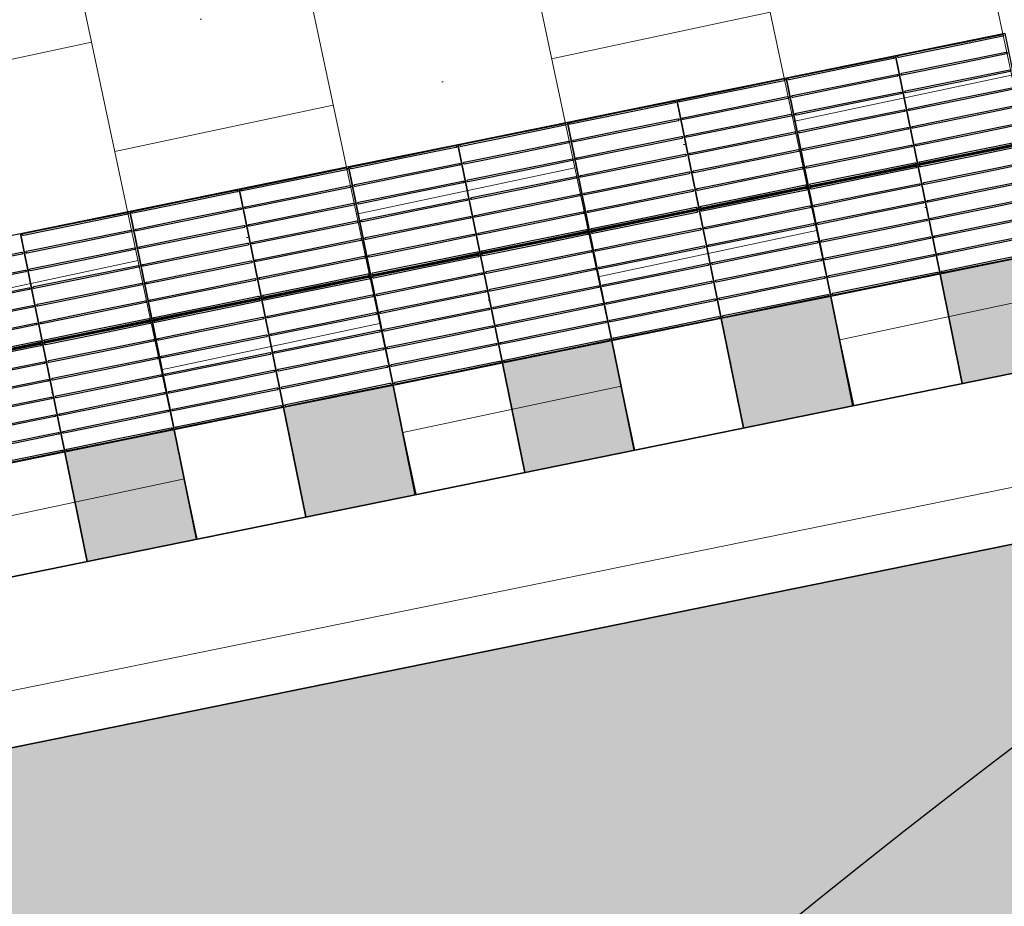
# Model space of a CAD drawing. Header units: metres. Extents: x 196651 to 397723, y 354703 to 710691.
# Tile 154 of 256: x 197853.29 to 197855.94, y 356145.35 to 356147.73. Entities that reach past the tile are written whole.
import ezdxf

# ---------------------------------------------------------------- set-up
doc = ezdxf.new("R2010")
doc.units = ezdxf.units.M
doc.header["$MEASUREMENT"] = 0
doc.linetypes.add('VH-RWSBAND_110X220', pattern=[24, 10, -2, 2, -2, 2, -2, 2, -2])
for name, color, linetype, lineweight in [('N-WE-VH-GOOT_TEGEL-G', 170, 'Continuous', 35), ('N-WE-VH-KANTOPSLUITING_BUSPERRONBAND-G', 6, 'VH-RWSBAND_110X220', 35), ('N-WE-VH-KANTVERHARDING-G', 1, 'Continuous', 5), ('N-WE-VH-VERHARDING_BETON-A-200', 253, 'Continuous', 5), ('N-WE-VH-VERHARDING_TEGEL-300X300X60-A', 252, 'Continuous', 18), ('N-WE-VH-VERKEERSTEGEL-GELEIDETEGEL-S', 5, 'Continuous', 25), ('N-WE-VH-VERKEERSTEGEL-TEGEL ZWART-WIT-S', 7, 'Continuous', 25)]:
    doc.layers.add(name, color=color, linetype=linetype, lineweight=lineweight)
doc.layers.add('X-XX-AL-HULPLIJNEN', color=4, linetype='Continuous', lineweight=25, plot=False)

# ---------------------------------------------------------------- blocks, each defined once
blk = doc.blocks.new('SVH-VERKEERSTEGEL_300X300_ZWART TEGEL_DYN')
h = blk.add_hatch(color=256)
h.dxf.hatch_style = 1
h.paths.add_polyline_path([(0, 0.3), (0, 0), (0.3, 0), (0.3, 0.3)])
at = {"flags": 128}
blk.add_lwpolyline([(0, 0.3), (0, 0), (0.3, 0), (0.3, 0.3)], close=True, dxfattribs=at)
blk = doc.blocks.new('SVH-VERKEERSTEGEL_300X300_WITTE TEGEL_DYN')
at = {"flags": 128}
blk.add_lwpolyline([(0, 0.3), (0, 0), (0.3, 0), (0.3, 0.3)], close=True, dxfattribs=at)
blk = doc.blocks.new('*U382')
for name, p in [('SVH-VERKEERSTEGEL_300X300_WITTE TEGEL_DYN', (19.2, 0)), ('SVH-VERKEERSTEGEL_300X300_ZWART TEGEL_DYN', (19.5, 0)), ('SVH-VERKEERSTEGEL_300X300_WITTE TEGEL_DYN', (19.8, 0)), ('SVH-VERKEERSTEGEL_300X300_ZWART TEGEL_DYN', (20.1, 0)), ('SVH-VERKEERSTEGEL_300X300_WITTE TEGEL_DYN', (20.4, 0)), ('SVH-VERKEERSTEGEL_300X300_ZWART TEGEL_DYN', (20.7, 0)), ('SVH-VERKEERSTEGEL_300X300_WITTE TEGEL_DYN', (21, 0)), ('SVH-VERKEERSTEGEL_300X300_ZWART TEGEL_DYN', (21.3, 0)), ('SVH-VERKEERSTEGEL_300X300_WITTE TEGEL_DYN', (21.6, 0)), ('SVH-VERKEERSTEGEL_300X300_ZWART TEGEL_DYN', (21.9, 0))]:
    blk.add_blockref(name, p)
blk = doc.blocks.new('*U383')
at = {"flags": 128}
for points in [[(19.2, 0.3), (19.2, 0.6), (19.5, 0.6), (19.5, 0.3)], [(19.5, 0.3), (19.5, 0.6), (19.8, 0.6), (19.8, 0.3)], [(19.8, 0.3), (19.8, 0.6), (20.1, 0.6), (20.1, 0.3)], [(20.1, 0.3), (20.1, 0.6), (20.4, 0.6), (20.4, 0.3)], [(20.4, 0.3), (20.4, 0.6), (20.7, 0.6), (20.7, 0.3)], [(20.7, 0.3), (20.7, 0.6), (21, 0.6), (21, 0.3)], [(21, 0.3), (21, 0.6), (21.3, 0.6), (21.3, 0.3)], [(21.3, 0.3), (21.3, 0.6), (21.6, 0.6), (21.6, 0.3)], [(21.6, 0.3), (21.6, 0.6), (21.9, 0.6), (21.9, 0.3)], [(21.9, 0.3), (21.9, 0.6), (22.2, 0.6), (22.2, 0.3)], [(19.2, 0), (19.2, 0.3), (19.5, 0.3), (19.5, 0)], [(19.5, 0), (19.5, 0.3), (19.8, 0.3), (19.8, 0)], [(19.8, 0), (19.8, 0.3), (20.1, 0.3), (20.1, 0)], [(20.1, 0), (20.1, 0.3), (20.4, 0.3), (20.4, 0)], [(20.4, 0), (20.4, 0.3), (20.7, 0.3), (20.7, 0)], [(20.7, 0), (20.7, 0.3), (21, 0.3), (21, 0)], [(21, 0), (21, 0.3), (21.3, 0.3), (21.3, 0)], [(21.3, 0), (21.3, 0.3), (21.6, 0.3), (21.6, 0)], [(21.6, 0), (21.6, 0.3), (21.9, 0.3), (21.9, 0)], [(21.9, 0), (21.9, 0.3), (22.2, 0.3), (22.2, 0)]]:
    blk.add_lwpolyline(points, close=True, dxfattribs=at)
for points in [[(19.5045, 0.5955, -0.414214), (19.507, 0.598), (19.6475, 0.598)], [(19.6475, 0.593), (19.507, 0.593, -0.414214), (19.5045, 0.5955), (19.5045, 0.5955)], [(19.6475, 0.598), (19.793, 0.598, -0.414214), (19.7955, 0.5955), (19.7955, 0.5955, -0.414214), (19.793, 0.593), (19.6475, 0.593)], [(19.8045, 0.5955, -0.414214), (19.807, 0.598), (19.9475, 0.598)], [(19.9475, 0.593), (19.807, 0.593, -0.414214), (19.8045, 0.5955), (19.8045, 0.5955)], [(19.9475, 0.598), (20.093, 0.598, -0.414214), (20.0955, 0.5955), (20.0955, 0.5955, -0.414214), (20.093, 0.593), (19.9475, 0.593)], [(20.1045, 0.5955, -0.414214), (20.107, 0.598), (20.2475, 0.598)], [(20.2475, 0.593), (20.107, 0.593, -0.414214), (20.1045, 0.5955), (20.1045, 0.5955)], [(20.2475, 0.598), (20.393, 0.598, -0.414214), (20.3955, 0.5955), (20.3955, 0.5955, -0.414214), (20.393, 0.593), (20.2475, 0.593)], [(20.4045, 0.5955, -0.414214), (20.407, 0.598), (20.5475, 0.598)], [(20.5475, 0.593), (20.407, 0.593, -0.414214), (20.4045, 0.5955), (20.4045, 0.5955)], [(20.5475, 0.598), (20.693, 0.598, -0.414214), (20.6955, 0.5955), (20.6955, 0.5955, -0.414214), (20.693, 0.593), (20.5475, 0.593)], [(20.7045, 0.5955, -0.414214), (20.707, 0.598), (20.8475, 0.598)], [(20.8475, 0.593), (20.707, 0.593, -0.414214), (20.7045, 0.5955), (20.7045, 0.5955)], [(20.8475, 0.598), (20.993, 0.598, -0.414214), (20.9955, 0.5955), (20.9955, 0.5955, -0.414214), (20.993, 0.593), (20.8475, 0.593)], [(21.0045, 0.5955, -0.414214), (21.007, 0.598), (21.1475, 0.598)], [(21.1475, 0.593), (21.007, 0.593, -0.414214), (21.0045, 0.5955), (21.0045, 0.5955)], [(21.1475, 0.598), (21.293, 0.598, -0.414214), (21.2955, 0.5955), (21.2955, 0.5955, -0.414214), (21.293, 0.593), (21.1475, 0.593)], [(21.3045, 0.5955, -0.414214), (21.307, 0.598), (21.4475, 0.598)], [(21.4475, 0.593), (21.307, 0.593, -0.414214), (21.3045, 0.5955), (21.3045, 0.5955)], [(21.4475, 0.598), (21.593, 0.598, -0.414214), (21.5955, 0.5955), (21.5955, 0.5955, -0.414214), (21.593, 0.593), (21.4475, 0.593)], [(21.6045, 0.5955, -0.414214), (21.607, 0.598), (21.7475, 0.598)], [(21.7475, 0.593), (21.607, 0.593, -0.414214), (21.6045, 0.5955), (21.6045, 0.5955)], [(21.7475, 0.598), (21.893, 0.598, -0.414214), (21.8955, 0.5955), (21.8955, 0.5955, -0.414214), (21.893, 0.593), (21.7475, 0.593)], [(21.9045, 0.5955, -0.414214), (21.907, 0.598), (22.0475, 0.598)], [(22.0475, 0.593), (21.907, 0.593, -0.414214), (21.9045, 0.5955), (21.9045, 0.5955)], [(22.0475, 0.598), (22.193, 0.598, -0.414214), (22.1955, 0.5955), (22.1955, 0.5955, -0.414214), (22.193, 0.593), (22.0475, 0.593)], [(19.3475, 0.5495), (19.493, 0.5495, -0.414214), (19.4955, 0.547), (19.4955, 0.547, -0.414214), (19.493, 0.5445), (19.3475, 0.5445)], [(19.5045, 0.547, -0.414214), (19.507, 0.5495), (19.6475, 0.5495)], [(19.6475, 0.5445), (19.507, 0.5445, -0.414214), (19.5045, 0.547), (19.5045, 0.547)], [(19.6475, 0.5495), (19.793, 0.5495, -0.414214), (19.7955, 0.547), (19.7955, 0.547, -0.414214), (19.793, 0.5445), (19.6475, 0.5445)], [(19.8045, 0.547, -0.414214), (19.807, 0.5495), (19.9475, 0.5495)], [(19.9475, 0.5445), (19.807, 0.5445, -0.414214), (19.8045, 0.547), (19.8045, 0.547)], [(19.9475, 0.5495), (20.093, 0.5495, -0.414214), (20.0955, 0.547), (20.0955, 0.547, -0.414214), (20.093, 0.5445), (19.9475, 0.5445)], [(20.1045, 0.547, -0.414214), (20.107, 0.5495), (20.2475, 0.5495)], [(20.2475, 0.5445), (20.107, 0.5445, -0.414214), (20.1045, 0.547), (20.1045, 0.547)], [(20.2475, 0.5495), (20.393, 0.5495, -0.414214), (20.3955, 0.547), (20.3955, 0.547, -0.414214), (20.393, 0.5445), (20.2475, 0.5445)], [(20.4045, 0.547, -0.414214), (20.407, 0.5495), (20.5475, 0.5495)], [(20.5475, 0.5445), (20.407, 0.5445, -0.414214), (20.4045, 0.547), (20.4045, 0.547)], [(20.5475, 0.5495), (20.693, 0.5495, -0.414214), (20.6955, 0.547), (20.6955, 0.547, -0.414214), (20.693, 0.5445), (20.5475, 0.5445)], [(20.7045, 0.547, -0.414214), (20.707, 0.5495), (20.8475, 0.5495)], [(20.8475, 0.5445), (20.707, 0.5445, -0.414214), (20.7045, 0.547), (20.7045, 0.547)], [(20.8475, 0.5495), (20.993, 0.5495, -0.414214), (20.9955, 0.547), (20.9955, 0.547, -0.414214), (20.993, 0.5445), (20.8475, 0.5445)], [(21.0045, 0.547, -0.414214), (21.007, 0.5495), (21.1475, 0.5495)], [(21.1475, 0.5445), (21.007, 0.5445, -0.414214), (21.0045, 0.547), (21.0045, 0.547)], [(21.1475, 0.5495), (21.293, 0.5495, -0.414214), (21.2955, 0.547), (21.2955, 0.547, -0.414214), (21.293, 0.5445), (21.1475, 0.5445)], [(21.3045, 0.547, -0.414214), (21.307, 0.5495), (21.4475, 0.5495)], [(21.4475, 0.5445), (21.307, 0.5445, -0.414214), (21.3045, 0.547), (21.3045, 0.547)], [(21.4475, 0.5495), (21.593, 0.5495, -0.414214), (21.5955, 0.547), (21.5955, 0.547, -0.414214), (21.593, 0.5445), (21.4475, 0.5445)], [(21.6045, 0.547, -0.414214), (21.607, 0.5495), (21.7475, 0.5495)], [(21.7475, 0.5445), (21.607, 0.5445, -0.414214), (21.6045, 0.547), (21.6045, 0.547)], [(21.7475, 0.5495), (21.893, 0.5495, -0.414214), (21.8955, 0.547), (21.8955, 0.547, -0.414214), (21.893, 0.5445), (21.7475, 0.5445)], [(21.9045, 0.547, -0.414214), (21.907, 0.5495), (22.0475, 0.5495)], [(22.0475, 0.5445), (21.907, 0.5445, -0.414214), (21.9045, 0.547), (21.9045, 0.547)], [(22.0475, 0.5495), (22.193, 0.5495, -0.414214), (22.1955, 0.547), (22.1955, 0.547, -0.414214), (22.193, 0.5445), (22.0475, 0.5445)], [(19.3475, 0.501), (19.493, 0.501, -0.414214), (19.4955, 0.4985), (19.4955, 0.4985, -0.414214), (19.493, 0.496), (19.3475, 0.496)], [(19.5045, 0.4985, -0.414214), (19.507, 0.501), (19.6475, 0.501)], [(19.6475, 0.496), (19.507, 0.496, -0.414214), (19.5045, 0.4985), (19.5045, 0.4985)], [(19.6475, 0.501), (19.793, 0.501, -0.414214), (19.7955, 0.4985), (19.7955, 0.4985, -0.414214), (19.793, 0.496), (19.6475, 0.496)], [(19.8045, 0.4985, -0.414214), (19.807, 0.501), (19.9475, 0.501)], [(19.9475, 0.496), (19.807, 0.496, -0.414214), (19.8045, 0.4985), (19.8045, 0.4985)], [(19.9475, 0.501), (20.093, 0.501, -0.414214), (20.0955, 0.4985), (20.0955, 0.4985, -0.414214), (20.093, 0.496), (19.9475, 0.496)], [(20.1045, 0.4985, -0.414214), (20.107, 0.501), (20.2475, 0.501)], [(20.2475, 0.496), (20.107, 0.496, -0.414214), (20.1045, 0.4985), (20.1045, 0.4985)], [(20.2475, 0.501), (20.393, 0.501, -0.414214), (20.3955, 0.4985), (20.3955, 0.4985, -0.414214), (20.393, 0.496), (20.2475, 0.496)], [(20.4045, 0.4985, -0.414214), (20.407, 0.501), (20.5475, 0.501)], [(20.5475, 0.496), (20.407, 0.496, -0.414214), (20.4045, 0.4985), (20.4045, 0.4985)], [(20.5475, 0.501), (20.693, 0.501, -0.414214), (20.6955, 0.4985), (20.6955, 0.4985, -0.414214), (20.693, 0.496), (20.5475, 0.496)], [(20.7045, 0.4985, -0.414214), (20.707, 0.501), (20.8475, 0.501)], [(20.8475, 0.496), (20.707, 0.496, -0.414214), (20.7045, 0.4985), (20.7045, 0.4985)], [(20.8475, 0.501), (20.993, 0.501, -0.414214), (20.9955, 0.4985), (20.9955, 0.4985, -0.414214), (20.993, 0.496), (20.8475, 0.496)], [(21.0045, 0.4985, -0.414214), (21.007, 0.501), (21.1475, 0.501)], [(21.1475, 0.496), (21.007, 0.496, -0.414214), (21.0045, 0.4985), (21.0045, 0.4985)], [(21.1475, 0.501), (21.293, 0.501, -0.414214), (21.2955, 0.4985), (21.2955, 0.4985, -0.414214), (21.293, 0.496), (21.1475, 0.496)], [(21.3045, 0.4985, -0.414214), (21.307, 0.501), (21.4475, 0.501)], [(21.4475, 0.496), (21.307, 0.496, -0.414214), (21.3045, 0.4985), (21.3045, 0.4985)], [(21.4475, 0.501), (21.593, 0.501, -0.414214), (21.5955, 0.4985), (21.5955, 0.4985, -0.414214), (21.593, 0.496), (21.4475, 0.496)], [(21.6045, 0.4985, -0.414214), (21.607, 0.501), (21.7475, 0.501)], [(21.7475, 0.496), (21.607, 0.496, -0.414214), (21.6045, 0.4985), (21.6045, 0.4985)], [(21.7475, 0.501), (21.893, 0.501, -0.414214), (21.8955, 0.4985), (21.8955, 0.4985, -0.414214), (21.893, 0.496), (21.7475, 0.496)], [(21.9045, 0.4985, -0.414214), (21.907, 0.501), (22.0475, 0.501)], [(22.0475, 0.496), (21.907, 0.496, -0.414214), (21.9045, 0.4985), (21.9045, 0.4985)], [(22.0475, 0.501), (22.193, 0.501, -0.414214), (22.1955, 0.4985), (22.1955, 0.4985, -0.414214), (22.193, 0.496), (22.0475, 0.496)], [(19.3475, 0.4525), (19.493, 0.4525, -0.414214), (19.4955, 0.45), (19.4955, 0.45, -0.414214), (19.493, 0.4475), (19.3475, 0.4475)], [(19.5045, 0.45, -0.414214), (19.507, 0.4525), (19.6475, 0.4525)], [(19.6475, 0.4475), (19.507, 0.4475, -0.414214), (19.5045, 0.45), (19.5045, 0.45)], [(19.6475, 0.4525), (19.793, 0.4525, -0.414214), (19.7955, 0.45), (19.7955, 0.45, -0.414214), (19.793, 0.4475), (19.6475, 0.4475)], [(19.8045, 0.45, -0.414214), (19.807, 0.4525), (19.9475, 0.4525)], [(19.9475, 0.4475), (19.807, 0.4475, -0.414214), (19.8045, 0.45), (19.8045, 0.45)], [(19.9475, 0.4525), (20.093, 0.4525, -0.414214), (20.0955, 0.45), (20.0955, 0.45, -0.414214), (20.093, 0.4475), (19.9475, 0.4475)], [(20.1045, 0.45, -0.414214), (20.107, 0.4525), (20.2475, 0.4525)], [(20.2475, 0.4475), (20.107, 0.4475, -0.414214), (20.1045, 0.45), (20.1045, 0.45)], [(20.2475, 0.4525), (20.393, 0.4525, -0.414214), (20.3955, 0.45), (20.3955, 0.45, -0.414214), (20.393, 0.4475), (20.2475, 0.4475)], [(20.4045, 0.45, -0.414214), (20.407, 0.4525), (20.5475, 0.4525)], [(20.5475, 0.4475), (20.407, 0.4475, -0.414214), (20.4045, 0.45), (20.4045, 0.45)], [(20.5475, 0.4525), (20.693, 0.4525, -0.414214), (20.6955, 0.45), (20.6955, 0.45, -0.414214), (20.693, 0.4475), (20.5475, 0.4475)], [(20.7045, 0.45, -0.414214), (20.707, 0.4525), (20.8475, 0.4525)], [(20.8475, 0.4475), (20.707, 0.4475, -0.414214), (20.7045, 0.45), (20.7045, 0.45)], [(20.8475, 0.4525), (20.993, 0.4525, -0.414214), (20.9955, 0.45), (20.9955, 0.45, -0.414214), (20.993, 0.4475), (20.8475, 0.4475)], [(21.0045, 0.45, -0.414214), (21.007, 0.4525), (21.1475, 0.4525)], [(21.1475, 0.4475), (21.007, 0.4475, -0.414214), (21.0045, 0.45), (21.0045, 0.45)], [(21.1475, 0.4525), (21.293, 0.4525, -0.414214), (21.2955, 0.45), (21.2955, 0.45, -0.414214), (21.293, 0.4475), (21.1475, 0.4475)], [(21.3045, 0.45, -0.414214), (21.307, 0.4525), (21.4475, 0.4525)], [(21.4475, 0.4475), (21.307, 0.4475, -0.414214), (21.3045, 0.45), (21.3045, 0.45)], [(21.4475, 0.4525), (21.593, 0.4525, -0.414214), (21.5955, 0.45), (21.5955, 0.45, -0.414214), (21.593, 0.4475), (21.4475, 0.4475)], [(21.6045, 0.45, -0.414214), (21.607, 0.4525), (21.7475, 0.4525)], [(21.7475, 0.4475), (21.607, 0.4475, -0.414214), (21.6045, 0.45), (21.6045, 0.45)], [(21.7475, 0.4525), (21.893, 0.4525, -0.414214), (21.8955, 0.45), (21.8955, 0.45, -0.414214), (21.893, 0.4475), (21.7475, 0.4475)], [(21.9045, 0.45, -0.414214), (21.907, 0.4525), (22.0475, 0.4525)], [(22.0475, 0.4475), (21.907, 0.4475, -0.414214), (21.9045, 0.45), (21.9045, 0.45)], [(22.0475, 0.4525), (22.193, 0.4525, -0.414214), (22.1955, 0.45), (22.1955, 0.45, -0.414214), (22.193, 0.4475), (22.0475, 0.4475)], [(19.3475, 0.404), (19.493, 0.404, -0.414214), (19.4955, 0.4015), (19.4955, 0.4015, -0.414214), (19.493, 0.399), (19.3475, 0.399)], [(19.5045, 0.4015, -0.414214), (19.507, 0.404), (19.6475, 0.404)], [(19.6475, 0.399), (19.507, 0.399, -0.414214), (19.5045, 0.4015), (19.5045, 0.4015)], [(19.6475, 0.404), (19.793, 0.404, -0.414214), (19.7955, 0.4015), (19.7955, 0.4015, -0.414214), (19.793, 0.399), (19.6475, 0.399)], [(19.8045, 0.4015, -0.414214), (19.807, 0.404), (19.9475, 0.404)], [(19.9475, 0.399), (19.807, 0.399, -0.414214), (19.8045, 0.4015), (19.8045, 0.4015)], [(19.9475, 0.404), (20.093, 0.404, -0.414214), (20.0955, 0.4015), (20.0955, 0.4015, -0.414214), (20.093, 0.399), (19.9475, 0.399)], [(20.1045, 0.4015, -0.414214), (20.107, 0.404), (20.2475, 0.404)], [(20.2475, 0.399), (20.107, 0.399, -0.414214), (20.1045, 0.4015), (20.1045, 0.4015)], [(20.2475, 0.404), (20.393, 0.404, -0.414214), (20.3955, 0.4015), (20.3955, 0.4015, -0.414214), (20.393, 0.399), (20.2475, 0.399)], [(20.4045, 0.4015, -0.414214), (20.407, 0.404), (20.5475, 0.404)], [(20.5475, 0.399), (20.407, 0.399, -0.414214), (20.4045, 0.4015), (20.4045, 0.4015)], [(20.5475, 0.404), (20.693, 0.404, -0.414214), (20.6955, 0.4015), (20.6955, 0.4015, -0.414214), (20.693, 0.399), (20.5475, 0.399)], [(20.7045, 0.4015, -0.414214), (20.707, 0.404), (20.8475, 0.404)], [(20.8475, 0.399), (20.707, 0.399, -0.414214), (20.7045, 0.4015), (20.7045, 0.4015)], [(20.8475, 0.404), (20.993, 0.404, -0.414214), (20.9955, 0.4015), (20.9955, 0.4015, -0.414214), (20.993, 0.399), (20.8475, 0.399)], [(21.0045, 0.4015, -0.414214), (21.007, 0.404), (21.1475, 0.404)], [(21.1475, 0.399), (21.007, 0.399, -0.414214), (21.0045, 0.4015), (21.0045, 0.4015)], [(21.1475, 0.404), (21.293, 0.404, -0.414214), (21.2955, 0.4015), (21.2955, 0.4015, -0.414214), (21.293, 0.399), (21.1475, 0.399)], [(21.3045, 0.4015, -0.414214), (21.307, 0.404), (21.4475, 0.404)], [(21.4475, 0.399), (21.307, 0.399, -0.414214), (21.3045, 0.4015), (21.3045, 0.4015)], [(21.4475, 0.404), (21.593, 0.404, -0.414214), (21.5955, 0.4015), (21.5955, 0.4015, -0.414214), (21.593, 0.399), (21.4475, 0.399)], [(21.6045, 0.4015, -0.414214), (21.607, 0.404), (21.7475, 0.404)], [(21.7475, 0.399), (21.607, 0.399, -0.414214), (21.6045, 0.4015), (21.6045, 0.4015)], [(21.7475, 0.404), (21.893, 0.404, -0.414214), (21.8955, 0.4015), (21.8955, 0.4015, -0.414214), (21.893, 0.399), (21.7475, 0.399)], [(21.9045, 0.4015, -0.414214), (21.907, 0.404), (22.0475, 0.404)], [(22.0475, 0.399), (21.907, 0.399, -0.414214), (21.9045, 0.4015), (21.9045, 0.4015)], [(22.0475, 0.404), (22.193, 0.404, -0.414214), (22.1955, 0.4015), (22.1955, 0.4015, -0.414214), (22.193, 0.399), (22.0475, 0.399)], [(19.3475, 0.3555), (19.493, 0.3555, -0.414214), (19.4955, 0.353), (19.4955, 0.353, -0.414214), (19.493, 0.3505), (19.3475, 0.3505)], [(19.5045, 0.353, -0.414214), (19.507, 0.3555), (19.6475, 0.3555)], [(19.6475, 0.3505), (19.507, 0.3505, -0.414214), (19.5045, 0.353), (19.5045, 0.353)], [(19.6475, 0.3555), (19.793, 0.3555, -0.414214), (19.7955, 0.353), (19.7955, 0.353, -0.414214), (19.793, 0.3505), (19.6475, 0.3505)], [(19.8045, 0.353, -0.414214), (19.807, 0.3555), (19.9475, 0.3555)], [(19.9475, 0.3505), (19.807, 0.3505, -0.414214), (19.8045, 0.353), (19.8045, 0.353)], [(19.9475, 0.3555), (20.093, 0.3555, -0.414214), (20.0955, 0.353), (20.0955, 0.353, -0.414214), (20.093, 0.3505), (19.9475, 0.3505)], [(20.1045, 0.353, -0.414214), (20.107, 0.3555), (20.2475, 0.3555)], [(20.2475, 0.3505), (20.107, 0.3505, -0.414214), (20.1045, 0.353), (20.1045, 0.353)], [(20.2475, 0.3555), (20.393, 0.3555, -0.414214), (20.3955, 0.353), (20.3955, 0.353, -0.414214), (20.393, 0.3505), (20.2475, 0.3505)], [(20.4045, 0.353, -0.414214), (20.407, 0.3555), (20.5475, 0.3555)], [(20.5475, 0.3505), (20.407, 0.3505, -0.414214), (20.4045, 0.353), (20.4045, 0.353)], [(20.5475, 0.3555), (20.693, 0.3555, -0.414214), (20.6955, 0.353), (20.6955, 0.353, -0.414214), (20.693, 0.3505), (20.5475, 0.3505)], [(20.7045, 0.353, -0.414214), (20.707, 0.3555), (20.8475, 0.3555)], [(20.8475, 0.3505), (20.707, 0.3505, -0.414214), (20.7045, 0.353), (20.7045, 0.353)], [(20.8475, 0.3555), (20.993, 0.3555, -0.414214), (20.9955, 0.353), (20.9955, 0.353, -0.414214), (20.993, 0.3505), (20.8475, 0.3505)], [(21.0045, 0.353, -0.414214), (21.007, 0.3555), (21.1475, 0.3555)], [(21.1475, 0.3505), (21.007, 0.3505, -0.414214), (21.0045, 0.353), (21.0045, 0.353)], [(21.1475, 0.3555), (21.293, 0.3555, -0.414214), (21.2955, 0.353), (21.2955, 0.353, -0.414214), (21.293, 0.3505), (21.1475, 0.3505)], [(21.3045, 0.353, -0.414214), (21.307, 0.3555), (21.4475, 0.3555)], [(21.4475, 0.3505), (21.307, 0.3505, -0.414214), (21.3045, 0.353), (21.3045, 0.353)], [(21.4475, 0.3555), (21.593, 0.3555, -0.414214), (21.5955, 0.353), (21.5955, 0.353, -0.414214), (21.593, 0.3505), (21.4475, 0.3505)], [(21.6045, 0.353, -0.414214), (21.607, 0.3555), (21.7475, 0.3555)], [(21.7475, 0.3505), (21.607, 0.3505, -0.414214), (21.6045, 0.353), (21.6045, 0.353)], [(21.7475, 0.3555), (21.893, 0.3555, -0.414214), (21.8955, 0.353), (21.8955, 0.353, -0.414214), (21.893, 0.3505), (21.7475, 0.3505)], [(21.9045, 0.353, -0.414214), (21.907, 0.3555), (22.0475, 0.3555)], [(22.0475, 0.3505), (21.907, 0.3505, -0.414214), (21.9045, 0.353), (21.9045, 0.353)], [(22.0475, 0.3555), (22.193, 0.3555, -0.414214), (22.1955, 0.353), (22.1955, 0.353, -0.414214), (22.193, 0.3505), (22.0475, 0.3505)], [(19.3475, 0.307), (19.493, 0.307, -0.414214), (19.4955, 0.3045), (19.4955, 0.3045, -0.414214), (19.493, 0.302), (19.3475, 0.302)], [(19.3475, 0.298), (19.493, 0.298, -0.414214), (19.4955, 0.2955), (19.4955, 0.2955, -0.414214), (19.493, 0.293), (19.3475, 0.293)], [(19.5045, 0.3045, -0.414214), (19.507, 0.307), (19.6475, 0.307)], [(19.6475, 0.302), (19.507, 0.302, -0.414214), (19.5045, 0.3045), (19.5045, 0.3045)], [(19.5045, 0.2955, -0.414214), (19.507, 0.298), (19.6475, 0.298)], [(19.6475, 0.293), (19.507, 0.293, -0.414214), (19.5045, 0.2955), (19.5045, 0.2955)], [(19.6475, 0.307), (19.793, 0.307, -0.414214), (19.7955, 0.3045), (19.7955, 0.3045, -0.414214), (19.793, 0.302), (19.6475, 0.302)], [(19.6475, 0.298), (19.793, 0.298, -0.414214), (19.7955, 0.2955), (19.7955, 0.2955, -0.414214), (19.793, 0.293), (19.6475, 0.293)], [(19.8045, 0.3045, -0.414214), (19.807, 0.307), (19.9475, 0.307)], [(19.9475, 0.302), (19.807, 0.302, -0.414214), (19.8045, 0.3045), (19.8045, 0.3045)], [(19.8045, 0.2955, -0.414214), (19.807, 0.298), (19.9475, 0.298)], [(19.9475, 0.293), (19.807, 0.293, -0.414214), (19.8045, 0.2955), (19.8045, 0.2955)], [(19.9475, 0.307), (20.093, 0.307, -0.414214), (20.0955, 0.3045), (20.0955, 0.3045, -0.414214), (20.093, 0.302), (19.9475, 0.302)], [(19.9475, 0.298), (20.093, 0.298, -0.414214), (20.0955, 0.2955), (20.0955, 0.2955, -0.414214), (20.093, 0.293), (19.9475, 0.293)], [(20.1045, 0.3045, -0.414214), (20.107, 0.307), (20.2475, 0.307)], [(20.2475, 0.302), (20.107, 0.302, -0.414214), (20.1045, 0.3045), (20.1045, 0.3045)], [(20.1045, 0.2955, -0.414214), (20.107, 0.298), (20.2475, 0.298)], [(20.2475, 0.293), (20.107, 0.293, -0.414214), (20.1045, 0.2955), (20.1045, 0.2955)], [(20.2475, 0.307), (20.393, 0.307, -0.414214), (20.3955, 0.3045), (20.3955, 0.3045, -0.414214), (20.393, 0.302), (20.2475, 0.302)], [(20.2475, 0.298), (20.393, 0.298, -0.414214), (20.3955, 0.2955), (20.3955, 0.2955, -0.414214), (20.393, 0.293), (20.2475, 0.293)], [(20.4045, 0.3045, -0.414214), (20.407, 0.307), (20.5475, 0.307)], [(20.5475, 0.302), (20.407, 0.302, -0.414214), (20.4045, 0.3045), (20.4045, 0.3045)], [(20.4045, 0.2955, -0.414214), (20.407, 0.298), (20.5475, 0.298)], [(20.5475, 0.293), (20.407, 0.293, -0.414214), (20.4045, 0.2955), (20.4045, 0.2955)], [(20.5475, 0.307), (20.693, 0.307, -0.414214), (20.6955, 0.3045), (20.6955, 0.3045, -0.414214), (20.693, 0.302), (20.5475, 0.302)], [(20.5475, 0.298), (20.693, 0.298, -0.414214), (20.6955, 0.2955), (20.6955, 0.2955, -0.414214), (20.693, 0.293), (20.5475, 0.293)], [(20.7045, 0.3045, -0.414214), (20.707, 0.307), (20.8475, 0.307)], [(20.8475, 0.302), (20.707, 0.302, -0.414214), (20.7045, 0.3045), (20.7045, 0.3045)], [(20.7045, 0.2955, -0.414214), (20.707, 0.298), (20.8475, 0.298)], [(20.8475, 0.293), (20.707, 0.293, -0.414214), (20.7045, 0.2955), (20.7045, 0.2955)], [(20.8475, 0.307), (20.993, 0.307, -0.414214), (20.9955, 0.3045), (20.9955, 0.3045, -0.414214), (20.993, 0.302), (20.8475, 0.302)], [(20.8475, 0.298), (20.993, 0.298, -0.414214), (20.9955, 0.2955), (20.9955, 0.2955, -0.414214), (20.993, 0.293), (20.8475, 0.293)], [(21.0045, 0.3045, -0.414214), (21.007, 0.307), (21.1475, 0.307)], [(21.1475, 0.302), (21.007, 0.302, -0.414214), (21.0045, 0.3045), (21.0045, 0.3045)], [(21.0045, 0.2955, -0.414214), (21.007, 0.298), (21.1475, 0.298)], [(21.1475, 0.293), (21.007, 0.293, -0.414214), (21.0045, 0.2955), (21.0045, 0.2955)], [(21.1475, 0.307), (21.293, 0.307, -0.414214), (21.2955, 0.3045), (21.2955, 0.3045, -0.414214), (21.293, 0.302), (21.1475, 0.302)], [(21.1475, 0.298), (21.293, 0.298, -0.414214), (21.2955, 0.2955), (21.2955, 0.2955, -0.414214), (21.293, 0.293), (21.1475, 0.293)], [(21.3045, 0.3045, -0.414214), (21.307, 0.307), (21.4475, 0.307)], [(21.4475, 0.302), (21.307, 0.302, -0.414214), (21.3045, 0.3045), (21.3045, 0.3045)], [(21.3045, 0.2955, -0.414214), (21.307, 0.298), (21.4475, 0.298)], [(21.4475, 0.293), (21.307, 0.293, -0.414214), (21.3045, 0.2955), (21.3045, 0.2955)], [(21.4475, 0.307), (21.593, 0.307, -0.414214), (21.5955, 0.3045), (21.5955, 0.3045, -0.414214), (21.593, 0.302), (21.4475, 0.302)], [(21.4475, 0.298), (21.593, 0.298, -0.414214), (21.5955, 0.2955), (21.5955, 0.2955, -0.414214), (21.593, 0.293), (21.4475, 0.293)], [(21.6045, 0.3045, -0.414214), (21.607, 0.307), (21.7475, 0.307)], [(21.7475, 0.302), (21.607, 0.302, -0.414214), (21.6045, 0.3045), (21.6045, 0.3045)], [(21.6045, 0.2955, -0.414214), (21.607, 0.298), (21.7475, 0.298)], [(21.7475, 0.293), (21.607, 0.293, -0.414214), (21.6045, 0.2955), (21.6045, 0.2955)], [(21.7475, 0.307), (21.893, 0.307, -0.414214), (21.8955, 0.3045), (21.8955, 0.3045, -0.414214), (21.893, 0.302), (21.7475, 0.302)], [(21.7475, 0.298), (21.893, 0.298, -0.414214), (21.8955, 0.2955), (21.8955, 0.2955, -0.414214), (21.893, 0.293), (21.7475, 0.293)], [(21.9045, 0.3045, -0.414214), (21.907, 0.307), (22.0475, 0.307)], [(22.0475, 0.302), (21.907, 0.302, -0.414214), (21.9045, 0.3045), (21.9045, 0.3045)], [(21.9045, 0.2955, -0.414214), (21.907, 0.298), (22.0475, 0.298)], [(22.0475, 0.293), (21.907, 0.293, -0.414214), (21.9045, 0.2955), (21.9045, 0.2955)], [(22.0475, 0.307), (22.193, 0.307, -0.414214), (22.1955, 0.3045), (22.1955, 0.3045, -0.414214), (22.193, 0.302), (22.0475, 0.302)], [(22.0475, 0.298), (22.193, 0.298, -0.414214), (22.1955, 0.2955), (22.1955, 0.2955, -0.414214), (22.193, 0.293), (22.0475, 0.293)], [(19.3475, 0.2495), (19.493, 0.2495, -0.414214), (19.4955, 0.247), (19.4955, 0.247, -0.414214), (19.493, 0.2445), (19.3475, 0.2445)], [(19.5045, 0.247, -0.414214), (19.507, 0.2495), (19.6475, 0.2495)], [(19.6475, 0.2445), (19.507, 0.2445, -0.414214), (19.5045, 0.247), (19.5045, 0.247)], [(19.6475, 0.2495), (19.793, 0.2495, -0.414214), (19.7955, 0.247), (19.7955, 0.247, -0.414214), (19.793, 0.2445), (19.6475, 0.2445)], [(19.8045, 0.247, -0.414214), (19.807, 0.2495), (19.9475, 0.2495)], [(19.9475, 0.2445), (19.807, 0.2445, -0.414214), (19.8045, 0.247), (19.8045, 0.247)], [(19.9475, 0.2495), (20.093, 0.2495, -0.414214), (20.0955, 0.247), (20.0955, 0.247, -0.414214), (20.093, 0.2445), (19.9475, 0.2445)], [(20.1045, 0.247, -0.414214), (20.107, 0.2495), (20.2475, 0.2495)], [(20.2475, 0.2445), (20.107, 0.2445, -0.414214), (20.1045, 0.247), (20.1045, 0.247)], [(20.2475, 0.2495), (20.393, 0.2495, -0.414214), (20.3955, 0.247), (20.3955, 0.247, -0.414214), (20.393, 0.2445), (20.2475, 0.2445)], [(20.4045, 0.247, -0.414214), (20.407, 0.2495), (20.5475, 0.2495)], [(20.5475, 0.2445), (20.407, 0.2445, -0.414214), (20.4045, 0.247), (20.4045, 0.247)], [(20.5475, 0.2495), (20.693, 0.2495, -0.414214), (20.6955, 0.247), (20.6955, 0.247, -0.414214), (20.693, 0.2445), (20.5475, 0.2445)], [(20.7045, 0.247, -0.414214), (20.707, 0.2495), (20.8475, 0.2495)], [(20.8475, 0.2445), (20.707, 0.2445, -0.414214), (20.7045, 0.247), (20.7045, 0.247)], [(20.8475, 0.2495), (20.993, 0.2495, -0.414214), (20.9955, 0.247), (20.9955, 0.247, -0.414214), (20.993, 0.2445), (20.8475, 0.2445)], [(21.0045, 0.247, -0.414214), (21.007, 0.2495), (21.1475, 0.2495)], [(21.1475, 0.2445), (21.007, 0.2445, -0.414214), (21.0045, 0.247), (21.0045, 0.247)], [(21.1475, 0.2495), (21.293, 0.2495, -0.414214), (21.2955, 0.247), (21.2955, 0.247, -0.414214), (21.293, 0.2445), (21.1475, 0.2445)], [(21.3045, 0.247, -0.414214), (21.307, 0.2495), (21.4475, 0.2495)], [(21.4475, 0.2445), (21.307, 0.2445, -0.414214), (21.3045, 0.247), (21.3045, 0.247)], [(21.4475, 0.2495), (21.593, 0.2495, -0.414214), (21.5955, 0.247), (21.5955, 0.247, -0.414214), (21.593, 0.2445), (21.4475, 0.2445)], [(21.6045, 0.247, -0.414214), (21.607, 0.2495), (21.7475, 0.2495)], [(21.7475, 0.2445), (21.607, 0.2445, -0.414214), (21.6045, 0.247), (21.6045, 0.247)], [(21.7475, 0.2495), (21.893, 0.2495, -0.414214), (21.8955, 0.247), (21.8955, 0.247, -0.414214), (21.893, 0.2445), (21.7475, 0.2445)], [(21.9045, 0.247, -0.414214), (21.907, 0.2495), (22.0475, 0.2495)], [(22.0475, 0.2445), (21.907, 0.2445, -0.414214), (21.9045, 0.247), (21.9045, 0.247)], [(22.0475, 0.2495), (22.193, 0.2495, -0.414214), (22.1955, 0.247), (22.1955, 0.247, -0.414214), (22.193, 0.2445), (22.0475, 0.2445)], [(19.3475, 0.201), (19.493, 0.201, -0.414214), (19.4955, 0.1985), (19.4955, 0.1985, -0.414214), (19.493, 0.196), (19.3475, 0.196)], [(19.5045, 0.1985, -0.414214), (19.507, 0.201), (19.6475, 0.201)], [(19.6475, 0.196), (19.507, 0.196, -0.414214), (19.5045, 0.1985), (19.5045, 0.1985)], [(19.6475, 0.201), (19.793, 0.201, -0.414214), (19.7955, 0.1985), (19.7955, 0.1985, -0.414214), (19.793, 0.196), (19.6475, 0.196)], [(19.8045, 0.1985, -0.414214), (19.807, 0.201), (19.9475, 0.201)], [(19.9475, 0.196), (19.807, 0.196, -0.414214), (19.8045, 0.1985), (19.8045, 0.1985)], [(19.9475, 0.201), (20.093, 0.201, -0.414214), (20.0955, 0.1985), (20.0955, 0.1985, -0.414214), (20.093, 0.196), (19.9475, 0.196)], [(20.1045, 0.1985, -0.414214), (20.107, 0.201), (20.2475, 0.201)], [(20.2475, 0.196), (20.107, 0.196, -0.414214), (20.1045, 0.1985), (20.1045, 0.1985)], [(20.2475, 0.201), (20.393, 0.201, -0.414214), (20.3955, 0.1985), (20.3955, 0.1985, -0.414214), (20.393, 0.196), (20.2475, 0.196)], [(20.4045, 0.1985, -0.414214), (20.407, 0.201), (20.5475, 0.201)], [(20.5475, 0.196), (20.407, 0.196, -0.414214), (20.4045, 0.1985), (20.4045, 0.1985)], [(20.5475, 0.201), (20.693, 0.201, -0.414214), (20.6955, 0.1985), (20.6955, 0.1985, -0.414214), (20.693, 0.196), (20.5475, 0.196)], [(20.7045, 0.1985, -0.414214), (20.707, 0.201), (20.8475, 0.201)], [(20.8475, 0.196), (20.707, 0.196, -0.414214), (20.7045, 0.1985), (20.7045, 0.1985)], [(20.8475, 0.201), (20.993, 0.201, -0.414214), (20.9955, 0.1985), (20.9955, 0.1985, -0.414214), (20.993, 0.196), (20.8475, 0.196)], [(21.0045, 0.1985, -0.414214), (21.007, 0.201), (21.1475, 0.201)], [(21.1475, 0.196), (21.007, 0.196, -0.414214), (21.0045, 0.1985), (21.0045, 0.1985)], [(21.1475, 0.201), (21.293, 0.201, -0.414214), (21.2955, 0.1985), (21.2955, 0.1985, -0.414214), (21.293, 0.196), (21.1475, 0.196)], [(21.3045, 0.1985, -0.414214), (21.307, 0.201), (21.4475, 0.201)], [(21.4475, 0.196), (21.307, 0.196, -0.414214), (21.3045, 0.1985), (21.3045, 0.1985)], [(21.4475, 0.201), (21.593, 0.201, -0.414214), (21.5955, 0.1985), (21.5955, 0.1985, -0.414214), (21.593, 0.196), (21.4475, 0.196)], [(21.6045, 0.1985, -0.414214), (21.607, 0.201), (21.7475, 0.201)], [(21.7475, 0.196), (21.607, 0.196, -0.414214), (21.6045, 0.1985), (21.6045, 0.1985)], [(21.7475, 0.201), (21.893, 0.201, -0.414214), (21.8955, 0.1985), (21.8955, 0.1985, -0.414214), (21.893, 0.196), (21.7475, 0.196)], [(21.9045, 0.1985, -0.414214), (21.907, 0.201), (22.0475, 0.201)], [(22.0475, 0.196), (21.907, 0.196, -0.414214), (21.9045, 0.1985), (21.9045, 0.1985)], [(22.0475, 0.201), (22.193, 0.201, -0.414214), (22.1955, 0.1985), (22.1955, 0.1985, -0.414214), (22.193, 0.196), (22.0475, 0.196)], [(19.3475, 0.1525), (19.493, 0.1525, -0.414214), (19.4955, 0.15), (19.4955, 0.15, -0.414214), (19.493, 0.1475), (19.3475, 0.1475)], [(19.5045, 0.15, -0.414214), (19.507, 0.1525), (19.6475, 0.1525)], [(19.6475, 0.1475), (19.507, 0.1475, -0.414214), (19.5045, 0.15), (19.5045, 0.15)], [(19.6475, 0.1525), (19.793, 0.1525, -0.414214), (19.7955, 0.15), (19.7955, 0.15, -0.414214), (19.793, 0.1475), (19.6475, 0.1475)], [(19.8045, 0.15, -0.414214), (19.807, 0.1525), (19.9475, 0.1525)], [(19.9475, 0.1475), (19.807, 0.1475, -0.414214), (19.8045, 0.15), (19.8045, 0.15)], [(19.9475, 0.1525), (20.093, 0.1525, -0.414214), (20.0955, 0.15), (20.0955, 0.15, -0.414214), (20.093, 0.1475), (19.9475, 0.1475)], [(20.1045, 0.15, -0.414214), (20.107, 0.1525), (20.2475, 0.1525)], [(20.2475, 0.1475), (20.107, 0.1475, -0.414214), (20.1045, 0.15), (20.1045, 0.15)], [(20.2475, 0.1525), (20.393, 0.1525, -0.414214), (20.3955, 0.15), (20.3955, 0.15, -0.414214), (20.393, 0.1475), (20.2475, 0.1475)], [(20.4045, 0.15, -0.414214), (20.407, 0.1525), (20.5475, 0.1525)], [(20.5475, 0.1475), (20.407, 0.1475, -0.414214), (20.4045, 0.15), (20.4045, 0.15)], [(20.5475, 0.1525), (20.693, 0.1525, -0.414214), (20.6955, 0.15), (20.6955, 0.15, -0.414214), (20.693, 0.1475), (20.5475, 0.1475)], [(20.7045, 0.15, -0.414214), (20.707, 0.1525), (20.8475, 0.1525)], [(20.8475, 0.1475), (20.707, 0.1475, -0.414214), (20.7045, 0.15), (20.7045, 0.15)], [(20.8475, 0.1525), (20.993, 0.1525, -0.414214), (20.9955, 0.15), (20.9955, 0.15, -0.414214), (20.993, 0.1475), (20.8475, 0.1475)], [(21.0045, 0.15, -0.414214), (21.007, 0.1525), (21.1475, 0.1525)], [(21.1475, 0.1475), (21.007, 0.1475, -0.414214), (21.0045, 0.15), (21.0045, 0.15)], [(21.1475, 0.1525), (21.293, 0.1525, -0.414214), (21.2955, 0.15), (21.2955, 0.15, -0.414214), (21.293, 0.1475), (21.1475, 0.1475)], [(21.3045, 0.15, -0.414214), (21.307, 0.1525), (21.4475, 0.1525)], [(21.4475, 0.1475), (21.307, 0.1475, -0.414214), (21.3045, 0.15), (21.3045, 0.15)], [(21.4475, 0.1525), (21.593, 0.1525, -0.414214), (21.5955, 0.15), (21.5955, 0.15, -0.414214), (21.593, 0.1475), (21.4475, 0.1475)], [(21.6045, 0.15, -0.414214), (21.607, 0.1525), (21.7475, 0.1525)], [(21.7475, 0.1475), (21.607, 0.1475, -0.414214), (21.6045, 0.15), (21.6045, 0.15)], [(21.7475, 0.1525), (21.893, 0.1525, -0.414214), (21.8955, 0.15), (21.8955, 0.15, -0.414214), (21.893, 0.1475), (21.7475, 0.1475)], [(21.9045, 0.15, -0.414214), (21.907, 0.1525), (22.0475, 0.1525)], [(22.0475, 0.1475), (21.907, 0.1475, -0.414214), (21.9045, 0.15), (21.9045, 0.15)], [(22.0475, 0.1525), (22.193, 0.1525, -0.414214), (22.1955, 0.15), (22.1955, 0.15, -0.414214), (22.193, 0.1475), (22.0475, 0.1475)], [(19.3475, 0.104), (19.493, 0.104, -0.414214), (19.4955, 0.1015), (19.4955, 0.1015, -0.414214), (19.493, 0.099), (19.3475, 0.099)], [(19.5045, 0.1015, -0.414214), (19.507, 0.104), (19.6475, 0.104)], [(19.6475, 0.099), (19.507, 0.099, -0.414214), (19.5045, 0.1015), (19.5045, 0.1015)], [(19.6475, 0.104), (19.793, 0.104, -0.414214), (19.7955, 0.1015), (19.7955, 0.1015, -0.414214), (19.793, 0.099), (19.6475, 0.099)], [(19.8045, 0.1015, -0.414214), (19.807, 0.104), (19.9475, 0.104)], [(19.9475, 0.099), (19.807, 0.099, -0.414214), (19.8045, 0.1015), (19.8045, 0.1015)], [(19.9475, 0.104), (20.093, 0.104, -0.414214), (20.0955, 0.1015), (20.0955, 0.1015, -0.414214), (20.093, 0.099), (19.9475, 0.099)], [(20.1045, 0.1015, -0.414214), (20.107, 0.104), (20.2475, 0.104)], [(20.2475, 0.099), (20.107, 0.099, -0.414214), (20.1045, 0.1015), (20.1045, 0.1015)], [(20.2475, 0.104), (20.393, 0.104, -0.414214), (20.3955, 0.1015), (20.3955, 0.1015, -0.414214), (20.393, 0.099), (20.2475, 0.099)], [(20.4045, 0.1015, -0.414214), (20.407, 0.104), (20.5475, 0.104)], [(20.5475, 0.099), (20.407, 0.099, -0.414214), (20.4045, 0.1015), (20.4045, 0.1015)], [(20.5475, 0.104), (20.693, 0.104, -0.414214), (20.6955, 0.1015), (20.6955, 0.1015, -0.414214), (20.693, 0.099), (20.5475, 0.099)], [(20.7045, 0.1015, -0.414214), (20.707, 0.104), (20.8475, 0.104)], [(20.8475, 0.099), (20.707, 0.099, -0.414214), (20.7045, 0.1015), (20.7045, 0.1015)], [(20.8475, 0.104), (20.993, 0.104, -0.414214), (20.9955, 0.1015), (20.9955, 0.1015, -0.414214), (20.993, 0.099), (20.8475, 0.099)], [(21.0045, 0.1015, -0.414214), (21.007, 0.104), (21.1475, 0.104)], [(21.1475, 0.099), (21.007, 0.099, -0.414214), (21.0045, 0.1015), (21.0045, 0.1015)], [(21.1475, 0.104), (21.293, 0.104, -0.414214), (21.2955, 0.1015), (21.2955, 0.1015, -0.414214), (21.293, 0.099), (21.1475, 0.099)], [(21.3045, 0.1015, -0.414214), (21.307, 0.104), (21.4475, 0.104)], [(21.4475, 0.099), (21.307, 0.099, -0.414214), (21.3045, 0.1015), (21.3045, 0.1015)], [(21.4475, 0.104), (21.593, 0.104, -0.414214), (21.5955, 0.1015), (21.5955, 0.1015, -0.414214), (21.593, 0.099), (21.4475, 0.099)], [(21.6045, 0.1015, -0.414214), (21.607, 0.104), (21.7475, 0.104)], [(21.7475, 0.099), (21.607, 0.099, -0.414214), (21.6045, 0.1015), (21.6045, 0.1015)], [(21.7475, 0.104), (21.893, 0.104, -0.414214), (21.8955, 0.1015), (21.8955, 0.1015, -0.414214), (21.893, 0.099), (21.7475, 0.099)], [(21.9045, 0.1015, -0.414214), (21.907, 0.104), (22.0475, 0.104)], [(22.0475, 0.099), (21.907, 0.099, -0.414214), (21.9045, 0.1015), (21.9045, 0.1015)], [(22.0475, 0.104), (22.193, 0.104, -0.414214), (22.1955, 0.1015), (22.1955, 0.1015, -0.414214), (22.193, 0.099), (22.0475, 0.099)], [(19.3475, 0.0555), (19.493, 0.0555, -0.414214), (19.4955, 0.053), (19.4955, 0.053, -0.414214), (19.493, 0.0505), (19.3475, 0.0505)], [(19.5045, 0.053, -0.414214), (19.507, 0.0555), (19.6475, 0.0555)], [(19.6475, 0.0505), (19.507, 0.0505, -0.414214), (19.5045, 0.053), (19.5045, 0.053)], [(19.6475, 0.0555), (19.793, 0.0555, -0.414214), (19.7955, 0.053), (19.7955, 0.053, -0.414214), (19.793, 0.0505), (19.6475, 0.0505)], [(19.8045, 0.053, -0.414214), (19.807, 0.0555), (19.9475, 0.0555)], [(19.9475, 0.0505), (19.807, 0.0505, -0.414214), (19.8045, 0.053), (19.8045, 0.053)], [(19.9475, 0.0555), (20.093, 0.0555, -0.414214), (20.0955, 0.053), (20.0955, 0.053, -0.414214), (20.093, 0.0505), (19.9475, 0.0505)], [(20.1045, 0.053, -0.414214), (20.107, 0.0555), (20.2475, 0.0555)], [(20.2475, 0.0505), (20.107, 0.0505, -0.414214), (20.1045, 0.053), (20.1045, 0.053)], [(20.2475, 0.0555), (20.393, 0.0555, -0.414214), (20.3955, 0.053), (20.3955, 0.053, -0.414214), (20.393, 0.0505), (20.2475, 0.0505)], [(20.4045, 0.053, -0.414214), (20.407, 0.0555), (20.5475, 0.0555)], [(20.5475, 0.0505), (20.407, 0.0505, -0.414214), (20.4045, 0.053), (20.4045, 0.053)], [(20.5475, 0.0555), (20.693, 0.0555, -0.414214), (20.6955, 0.053), (20.6955, 0.053, -0.414214), (20.693, 0.0505), (20.5475, 0.0505)], [(20.7045, 0.053, -0.414214), (20.707, 0.0555), (20.8475, 0.0555)], [(20.8475, 0.0505), (20.707, 0.0505, -0.414214), (20.7045, 0.053), (20.7045, 0.053)], [(20.8475, 0.0555), (20.993, 0.0555, -0.414214), (20.9955, 0.053), (20.9955, 0.053, -0.414214), (20.993, 0.0505), (20.8475, 0.0505)], [(21.0045, 0.053, -0.414214), (21.007, 0.0555), (21.1475, 0.0555)], [(21.1475, 0.0505), (21.007, 0.0505, -0.414214), (21.0045, 0.053), (21.0045, 0.053)], [(21.1475, 0.0555), (21.293, 0.0555, -0.414214), (21.2955, 0.053), (21.2955, 0.053, -0.414214), (21.293, 0.0505), (21.1475, 0.0505)], [(21.3045, 0.053, -0.414214), (21.307, 0.0555), (21.4475, 0.0555)], [(21.4475, 0.0505), (21.307, 0.0505, -0.414214), (21.3045, 0.053), (21.3045, 0.053)], [(21.4475, 0.0555), (21.593, 0.0555, -0.414214), (21.5955, 0.053), (21.5955, 0.053, -0.414214), (21.593, 0.0505), (21.4475, 0.0505)], [(21.6045, 0.053, -0.414214), (21.607, 0.0555), (21.7475, 0.0555)], [(21.7475, 0.0505), (21.607, 0.0505, -0.414214), (21.6045, 0.053), (21.6045, 0.053)], [(21.7475, 0.0555), (21.893, 0.0555, -0.414214), (21.8955, 0.053), (21.8955, 0.053, -0.414214), (21.893, 0.0505), (21.7475, 0.0505)], [(21.9045, 0.053, -0.414214), (21.907, 0.0555), (22.0475, 0.0555)], [(22.0475, 0.0505), (21.907, 0.0505, -0.414214), (21.9045, 0.053), (21.9045, 0.053)], [(22.0475, 0.0555), (22.193, 0.0555, -0.414214), (22.1955, 0.053), (22.1955, 0.053, -0.414214), (22.193, 0.0505), (22.0475, 0.0505)], [(19.3475, 0.007), (19.493, 0.007, -0.414214), (19.4955, 0.0045), (19.4955, 0.0045, -0.414214), (19.493, 0.002), (19.3475, 0.002)], [(19.5045, 0.0045, -0.414214), (19.507, 0.007), (19.6475, 0.007)], [(19.6475, 0.002), (19.507, 0.002, -0.414214), (19.5045, 0.0045), (19.5045, 0.0045)], [(19.6475, 0.007), (19.793, 0.007, -0.414214), (19.7955, 0.0045), (19.7955, 0.0045, -0.414214), (19.793, 0.002), (19.6475, 0.002)], [(19.8045, 0.0045, -0.414214), (19.807, 0.007), (19.9475, 0.007)], [(19.9475, 0.002), (19.807, 0.002, -0.414214), (19.8045, 0.0045), (19.8045, 0.0045)], [(19.9475, 0.007), (20.093, 0.007, -0.414214), (20.0955, 0.0045), (20.0955, 0.0045, -0.414214), (20.093, 0.002), (19.9475, 0.002)], [(20.1045, 0.0045, -0.414214), (20.107, 0.007), (20.2475, 0.007)], [(20.2475, 0.002), (20.107, 0.002, -0.414214), (20.1045, 0.0045), (20.1045, 0.0045)], [(20.2475, 0.007), (20.393, 0.007, -0.414214), (20.3955, 0.0045), (20.3955, 0.0045, -0.414214), (20.393, 0.002), (20.2475, 0.002)], [(20.4045, 0.0045, -0.414214), (20.407, 0.007), (20.5475, 0.007)], [(20.5475, 0.002), (20.407, 0.002, -0.414214), (20.4045, 0.0045), (20.4045, 0.0045)], [(20.5475, 0.007), (20.693, 0.007, -0.414214), (20.6955, 0.0045), (20.6955, 0.0045, -0.414214), (20.693, 0.002), (20.5475, 0.002)], [(20.7045, 0.0045, -0.414214), (20.707, 0.007), (20.8475, 0.007)], [(20.8475, 0.002), (20.707, 0.002, -0.414214), (20.7045, 0.0045), (20.7045, 0.0045)], [(20.8475, 0.007), (20.993, 0.007, -0.414214), (20.9955, 0.0045), (20.9955, 0.0045, -0.414214), (20.993, 0.002), (20.8475, 0.002)], [(21.0045, 0.0045, -0.414214), (21.007, 0.007), (21.1475, 0.007)], [(21.1475, 0.002), (21.007, 0.002, -0.414214), (21.0045, 0.0045), (21.0045, 0.0045)], [(21.1475, 0.007), (21.293, 0.007, -0.414214), (21.2955, 0.0045), (21.2955, 0.0045, -0.414214), (21.293, 0.002), (21.1475, 0.002)], [(21.3045, 0.0045, -0.414214), (21.307, 0.007), (21.4475, 0.007)], [(21.4475, 0.002), (21.307, 0.002, -0.414214), (21.3045, 0.0045), (21.3045, 0.0045)], [(21.4475, 0.007), (21.593, 0.007, -0.414214), (21.5955, 0.0045), (21.5955, 0.0045, -0.414214), (21.593, 0.002), (21.4475, 0.002)], [(21.6045, 0.0045, -0.414214), (21.607, 0.007), (21.7475, 0.007)], [(21.7475, 0.002), (21.607, 0.002, -0.414214), (21.6045, 0.0045), (21.6045, 0.0045)], [(21.7475, 0.007), (21.893, 0.007, -0.414214), (21.8955, 0.0045), (21.8955, 0.0045, -0.414214), (21.893, 0.002), (21.7475, 0.002)], [(21.9045, 0.0045, -0.414214), (21.907, 0.007), (22.0475, 0.007)], [(22.0475, 0.002), (21.907, 0.002, -0.414214), (21.9045, 0.0045), (21.9045, 0.0045)], [(22.0475, 0.007), (22.193, 0.007, -0.414214), (22.1955, 0.0045), (22.1955, 0.0045, -0.414214), (22.193, 0.002), (22.0475, 0.002)]]:
    blk.add_lwpolyline(points, format="xyb", dxfattribs=at)

msp = doc.modelspace()

# ---------------------------------------------------------------- hatches: boundary and pattern name
at = {"layer": 'N-WE-VH-VERHARDING_BETON-A-200'}
h = msp.add_hatch(color=256, dxfattribs=at)
edge = h.paths.add_edge_path()
edge.add_line((197822.6379, 356135.4192), (197822.7565, 356135.09))
edge.add_arc((197870.0848, 356003.7576), 139.6, 96.178077, 109.817667, ccw=False)
edge.add_line((197855.0612, 356142.5468), (197859.0463, 356142.9782))
edge.add_arc((197871.3579, 356025.2547), 118.3656, 83.88402, 95.970322, ccw=False)
edge.add_line((197883.9687, 356142.9465), (197885.6665, 356142.762))
edge.add_line((197885.6665, 356142.762), (197889.5474, 356142.3403))
edge.add_line((197889.5474, 356142.3403), (197881.7497, 356143.902))
edge.add_arc((197862.1421, 356045.9961), 99.85, 78.675235, 80.789964)
edge.add_line((197878.1235, 356144.5588), (197860.9594, 356147.3419))
edge.add_line((197860.9594, 356147.3419), (197834.4786, 356141.9545))
edge.add_line((197834.4786, 356141.9545), (197822.6379, 356135.4192))
at = {"layer": 'N-WE-VH-VERHARDING_TEGEL-300X300X60-A'}
h = msp.add_hatch(dxfattribs=at)
h.set_pattern_fill('AVH-TEGEL_400X400_HALFST_STIP', color=256, scale=1.5, angle=102, pattern_type=2)
h.set_pattern_definition([(102, (198927.37624, 355545.38647), (-0.58688856, -0.12474701), []), (192, (198927.37624, 355545.38647), (0.12474701, -0.58688856), [0.6, -0.6]), (192, (198926.727, 355545.55516), (0.12474701, -0.58688856), [0.6, -0.6]), (102, (198927.0204, 355545.61754), (-0.64926207, 0.16869727), [0, -0.6])])
edge = h.paths.add_edge_path()
edge.add_line((197833.5687, 356143.5654), (197834.2935, 356142.2521))
edge.add_line((197834.2935, 356142.2521), (197834.3563, 356142.2868))
edge.add_line((197834.3563, 356142.2868), (197834.3863, 356142.2929))
edge.add_line((197834.3863, 356142.2929), (197834.3664, 356142.3909))
edge.add_line((197834.3664, 356142.3909), (197857.9568, 356147.1902))
edge.add_line((197857.9568, 356147.1902), (197857.9767, 356147.0925))
edge.add_arc((197857.6177, 356149.5758), 2.5092, 278.2256, 284.7653)
edge.add_line((197858.2572, 356147.1495), (197857.9809, 356148.5079))
edge.add_line((197857.9809, 356148.5079), (197856.939, 356148.4831))
edge.add_arc((197857.788, 356133.7776), 14.73, 93.30444, 95.04498)
edge.add_line((197856.4927, 356148.4505), (197851.0331, 356147.9685))
edge.add_arc((197855.911, 356080.2723), 67.8717, 94.121414, 95.665993)
edge.add_line((197849.2101, 356147.8124), (197848.2168, 356147.7065))
edge.add_arc((197855.911, 356080.2723), 67.8717, 96.509269, 99.873963)
edge.add_line((197844.2723, 356147.1387), (197843.2894, 356146.9601))
edge.add_arc((197855.911, 356080.2723), 67.8717, 100.717239, 102.254374)
edge.add_line((197841.5051, 356146.5976), (197836.5889, 356145.3569))
edge.add_arc((197843.5577, 356117.7427), 28.48, 104.16349, 111.07741)
edge.add_line((197833.3154, 356144.3172), (197833.5687, 356143.5654))

# ---------------------------------------------------------------- linework, layer by layer
at = {"layer": 'N-WE-VH-GOOT_TEGEL-G', "flags": 128}
msp.add_lwpolyline([(197730.2096, 356094.5881), (197737.0809, 356097.5981, -0.028855), (197742.8817, 356099.5606), (197753.8947, 356102.5912, 0.037053), (197760.4329, 356104.9231), (197776.874, 356112.1998, 0.049763), (197784.9734, 356116.7956), (197788.1912, 356119.0713, -0.049763), (197797.3613, 356124.2747), (197798.1421, 356124.6202), (197798.8731, 356124.9438), (197807.1042, 356128.5868), (197811.0107, 356130.3158), (197812.6439, 356131.0387, -0.003777), (197814.6768, 356131.9225), (197820.4685, 356134.2233, -0.000098), (197820.4788, 356134.2276), (197834.4786, 356141.9545), (197860.9594, 356147.3419), (197878.1235, 356144.5588, -0.009228)], format="xyb", dxfattribs=at)
at = {"layer": 'N-WE-VH-KANTOPSLUITING_BUSPERRONBAND-G', "linetype": 'Continuous', "flags": 128}
msp.add_lwpolyline([(197835.3463, 356142.5902), (197856.9769, 356146.9909)], dxfattribs=at)
at = {"layer": 'N-WE-VH-KANTVERHARDING-G', "flags": 128}
msp.add_lwpolyline([(197820.4131, 356134.3627), (197834.4262, 356142.0969), (197860.9564, 356147.4943)], dxfattribs=at)
at = {"layer": 'X-XX-AL-HULPLIJNEN'}
msp.add_circle((197870.338, 356126.8619), 23.7589, dxfattribs=at)

# ---------------------------------------------------------------- block references
at = {"layer": 'N-WE-VH-VERKEERSTEGEL-GELEIDETEGEL-S', "rotation": 11.49964297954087}
msp.add_blockref('*U383', (197834.3066, 356142.6849), dxfattribs=at)
at = {"layer": 'N-WE-VH-VERKEERSTEGEL-TEGEL ZWART-WIT-S', "rotation": 11.49964297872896}
msp.add_blockref('*U382', (197834.3664, 356142.3909), dxfattribs=at)

doc.saveas('drawing.dxf')
